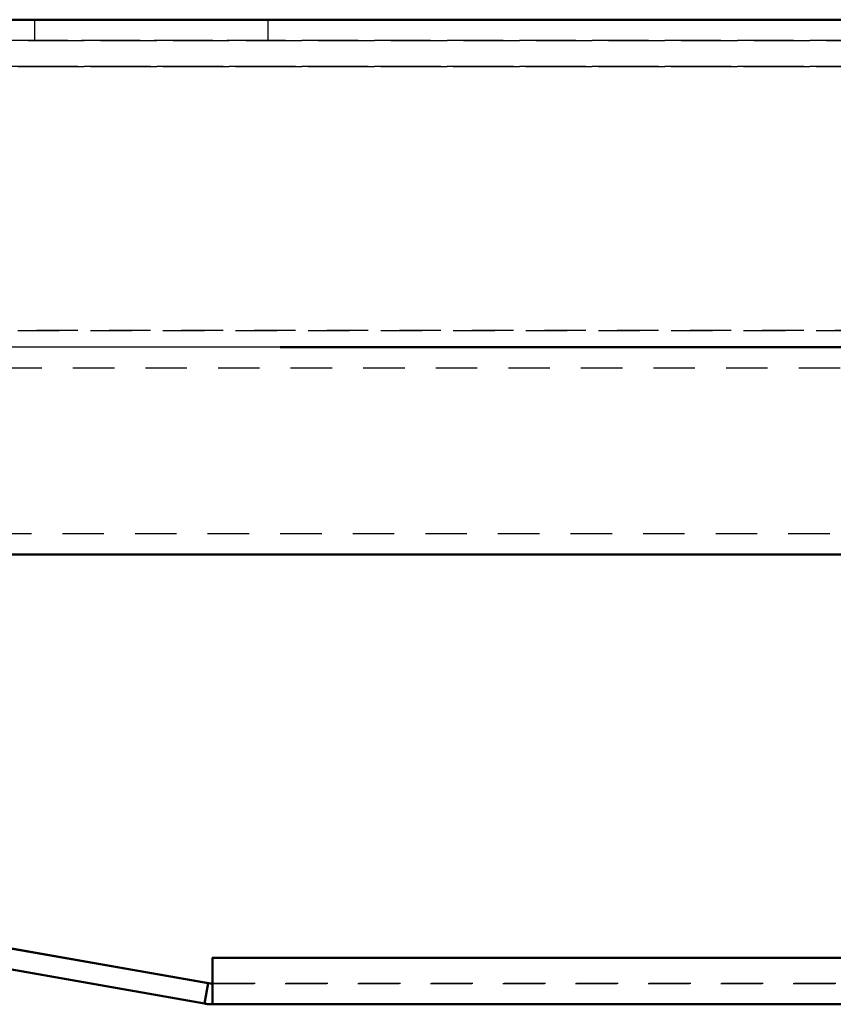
# Model space of a CAD drawing. Extents: x -8441 to -4361, y -3967 to -1117.
# Tile 41 of 149: x -8037 to -7958, y -2328 to -2233. Entities that reach past the tile are written whole.
import ezdxf

# ---------------------------------------------------------------- set-up
doc = ezdxf.new("R2010")
doc.units = 0
doc.header["$MEASUREMENT"] = 0
doc.linetypes.add('HIDDEN', pattern=[7, 4, -3])
doc.layers.get('0').update_dxf_attribs({"linetype": 'CONTINUOUS'})
doc.layers.add('LE_ALL', color=7, linetype='CONTINUOUS', lineweight=50)
doc.layers.add('LE_HIDDEN', color=7, linetype='CONTINUOUS')

msp = doc.modelspace()

# ---------------------------------------------------------------- linework, layer by layer
msp.add_lwpolyline([(-7526.696, -2264.993), (-8213.696, -2264.993, -0.414214), (-8223.696, -2254.993), (-8223.696, -2243.393, -0.414214), (-8213.696, -2233.393), (-7526.696, -2233.393), (-7526.696, -2264.993)], format="xyb")
at = {"layer": 'LE_ALL'}
for p, q in [((-8101.596, -2233.397), (-7675.709, -2233.397)), ((-8052.615, -2233.397), (-7675.709, -2233.397)), ((-7606.696, -2264.993), (-8011.696, -2264.993)), ((-8018.434, -2326.397), (-8101.596, -2311.733)), ((-8018.215, -2323.897), (-7678.109, -2323.897)), ((-8018.215, -2325.619), (-8018.215, -2323.897)), ((-8018.215, -2323.897), (-7675.709, -2323.897)), ((-8018.215, -2323.897), (-8018.215, -2326.397)), ((-7814.608, -2323.897), (-8018.215, -2323.897)), ((-8018.215, -2325.619), (-8018.215, -2323.897)), ((-8018.215, -2323.897), (-8018.215, -2326.397)), ((-7814.608, -2323.897), (-8018.215, -2323.897)), ((-8018.215, -2324.853), (-8018.215, -2325.664)), ((-8018.215, -2324.853), (-8018.215, -2325.664)), ((-8018.215, -2326.397), (-8018.215, -2325.619)), ((-8018.215, -2325.664), (-8018.215, -2326.206)), ((-8018.215, -2325.664), (-8018.215, -2326.206)), ((-8018.215, -2326.206), (-8018.215, -2326.397)), ((-8018.215, -2326.206), (-8018.215, -2326.397)), ((-8018.215, -2326.397), (-8018.215, -2328.397)), ((-8018.215, -2326.397), (-8018.215, -2328.397)), ((-8018.215, -2328.397), (-8018.215, -2326.397)), ((-8018.215, -2326.397), (-8018.215, -2328.397)), ((-8018.215, -2326.397), (-8018.215, -2328.397)), ((-8018.215, -2328.397), (-8018.215, -2326.397)), ((-8018.215, -2328.397), (-8018.215, -2328.054)), ((-8018.215, -2328.397), (-8018.215, -2328.054)), ((-8018.215, -2328.397), (-7678.109, -2328.397)), ((-8018.215, -2328.397), (-7678.109, -2328.397)), ((-8018.215, -2328.397), (-7678.109, -2328.397)), ((-8018.215, -2328.397), (-7678.109, -2328.397))]:
    msp.add_line(p, q, dxfattribs=at)
for points in [[(-7675.709, -2233.397), (-8052.615, -2233.397)], [(-7683.609, -2233.397), (-8052.615, -2233.397)], [(-7683.609, -2233.397), (-8052.615, -2233.397)], [(-8138.696, -2284.993), (-7826.479, -2284.993), (-7801.479, -2284.993), (-7776.479, -2284.993), (-7751.479, -2284.993), (-7731.914, -2284.993), (-7706.914, -2284.993), (-7681.914, -2284.993), (-7656.914, -2284.993)], [(-8099.977, -2314.049), (-8099.63, -2312.08), (-8018.649, -2326.359), (-8018.996, -2328.328), (-8099.977, -2314.049)], [(-8099.977, -2314.049), (-8099.63, -2312.08), (-8018.649, -2326.359), (-8018.996, -2328.328), (-8099.977, -2314.049)], [(-8018.649, -2326.359), (-8099.63, -2312.08)], [(-8018.649, -2326.359), (-8099.63, -2312.08)], [(-8018.649, -2326.359), (-8099.63, -2312.08)], [(-8018.215, -2323.897), (-8018.215, -2326.397), (-8018.434, -2326.397)], [(-7814.608, -2323.897), (-8018.215, -2323.897), (-8018.215, -2324.853)], [(-7814.608, -2323.897), (-8018.215, -2323.897), (-8018.215, -2324.853)], [(-8018.215, -2323.897), (-7814.608, -2323.897)], [(-8018.215, -2323.897), (-7814.608, -2323.897)], [(-8018.215, -2323.897), (-8018.215, -2326.397)], [(-8018.215, -2328.054), (-8018.215, -2327.079), (-8018.215, -2325.619)], [(-8018.996, -2328.328), (-8018.649, -2326.359)], [(-8018.996, -2328.328), (-8018.649, -2326.359)], [(-7678.109, -2326.397), (-7678.109, -2328.397), (-8018.215, -2328.397)], [(-7678.109, -2326.397), (-7678.109, -2328.397), (-8018.215, -2328.397)], [(-8018.215, -2328.054), (-8018.215, -2327.079), (-8018.215, -2326.397)]]:
    msp.add_lwpolyline(points, dxfattribs=at)
for major_axis, start_param, end_param in [((0, -4.5), 6.108639, 6.152273), ((4.5, 0), 4.537856, 4.581489), ((0, -4.5), 6.152276, 6.195909), ((0, -4.5), 6.152286, 6.195919), ((4.5, 0), 4.625107, 4.668741), ((4.5, 0), 4.625112, 4.668746), ((0, -4.5), 6.239552, 6.283185), ((0, -4.5), 6.239552, 6.283185)]:
    msp.add_ellipse((-8018.215, -2323.897), major_axis=major_axis, ratio=1, start_param=start_param, end_param=end_param, dxfattribs=at)
at = {"layer": 'LE_HIDDEN', "color": 1, "linetype": 'HIDDEN'}
for p, q in [((-8035.359, -2233.397), (-8012.859, -2233.397)), ((-8035.359, -2235.397), (-8035.359, -2233.397)), ((-8090.609, -2235.397), (-7683.609, -2235.397)), ((-7683.609, -2235.397), (-8090.609, -2235.397)), ((-8057.023, -2235.397), (-7717.194, -2235.397)), ((-8012.859, -2235.397), (-8035.359, -2235.397)), ((-8093.009, -2237.897), (-7681.209, -2237.897)), ((-7681.209, -2237.897), (-8093.009, -2237.897)), ((-8090.609, -2237.897), (-7683.609, -2237.897)), ((-7683.609, -2237.897), (-8090.609, -2237.897)), ((-7683.609, -2237.897), (-8090.609, -2237.897)), ((-8093.009, -2263.397), (-7681.209, -2263.397)), ((-7681.209, -2263.397), (-8093.009, -2263.397)), ((-8101.596, -2311.733), (-8018.434, -2326.397)), ((-8101.596, -2311.733), (-8018.434, -2326.397)), ((-7678.109, -2323.897), (-8018.215, -2323.897)), ((-8018.215, -2325.619), (-8018.215, -2323.897)), ((-8018.215, -2323.897), (-7678.109, -2323.897)), ((-8018.215, -2323.897), (-7675.709, -2323.897)), ((-8018.215, -2323.897), (-8018.215, -2326.397)), ((-7678.109, -2323.897), (-8018.215, -2323.897)), ((-8018.215, -2325.619), (-8018.215, -2323.897)), ((-8018.215, -2323.897), (-7678.109, -2323.897)), ((-8018.215, -2323.897), (-7675.709, -2323.897)), ((-8018.215, -2323.897), (-8018.215, -2326.397)), ((-8018.215, -2327.079), (-8018.215, -2325.619)), ((-8018.215, -2327.079), (-8018.215, -2325.619)), ((-8018.434, -2326.397), (-8018.215, -2326.397)), ((-8018.215, -2326.397), (-8018.434, -2326.397)), ((-8018.434, -2326.397), (-8018.215, -2326.397)), ((-8018.215, -2326.397), (-8018.434, -2326.397)), ((-8018.215, -2326.397), (-8018.434, -2326.397)), ((-7678.109, -2326.397), (-8018.215, -2326.397)), ((-8018.215, -2326.397), (-8018.215, -2328.397)), ((-8018.215, -2326.397), (-7678.109, -2326.397)), ((-7678.109, -2326.397), (-8018.215, -2326.397)), ((-7678.109, -2326.397), (-8018.215, -2326.397)), ((-8018.215, -2326.397), (-8018.215, -2328.397)), ((-8018.215, -2326.397), (-7678.109, -2326.397)), ((-7678.109, -2326.397), (-8018.215, -2326.397)), ((-8018.215, -2328.054), (-8018.215, -2327.079)), ((-8018.215, -2328.054), (-8018.215, -2327.079)), ((-8018.215, -2328.397), (-8018.215, -2328.054)), ((-8018.215, -2328.397), (-8018.215, -2328.054))]:
    msp.add_line(p, q, dxfattribs=at)
for points in [[(-8101.596, -2233.397), (-7675.709, -2233.397), (-7675.709, -2323.897)], [(-7675.709, -2323.897), (-7675.709, -2233.397), (-8101.596, -2233.397), (-8101.596, -2311.733)], [(-8101.596, -2233.397), (-7675.709, -2233.397), (-7675.709, -2323.897)], [(-7675.709, -2323.897), (-7675.709, -2233.397), (-8101.596, -2233.397), (-8101.596, -2311.733)], [(-7849.109, -2233.397), (-7849.109, -2233.397), (-7850.859, -2233.397), (-7850.859, -2233.397), (-7857.359, -2233.397), (-7857.359, -2233.397), (-7859.109, -2233.397), (-7859.109, -2233.397), (-7868.359, -2233.397), (-7868.359, -2233.397), (-7874.859, -2233.397), (-7874.859, -2233.397), (-7949.109, -2233.397), (-7949.109, -2233.397), (-8012.859, -2233.397), (-8012.859, -2233.397), (-8035.359, -2233.397), (-8035.359, -2233.397), (-8052.615, -2233.397), (-8092.286, -2233.397), (-8093.811, -2233.397), (-8095.86, -2233.397)], [(-8090.609, -2235.397), (-8090.609, -2233.397), (-8052.615, -2233.397), (-8035.359, -2233.397), (-8035.359, -2233.397), (-8012.859, -2233.397), (-8012.859, -2233.397), (-7949.109, -2233.397), (-7949.109, -2233.397), (-7874.859, -2233.397), (-7874.859, -2233.397), (-7868.359, -2233.397), (-7868.359, -2233.397), (-7859.109, -2233.397), (-7859.109, -2233.397), (-7857.359, -2233.397), (-7857.359, -2233.397), (-7850.859, -2233.397), (-7850.859, -2233.397), (-7849.109, -2233.397), (-7849.109, -2233.397)], [(-7683.609, -2235.397), (-8090.609, -2235.397), (-8090.609, -2233.397)], [(-8090.609, -2233.397), (-7683.609, -2233.397), (-7683.609, -2235.397)], [(-8052.615, -2233.397), (-8090.609, -2233.397), (-8090.609, -2235.397), (-7683.609, -2235.397)], [(-7849.109, -2233.397), (-7849.109, -2233.397), (-7850.859, -2233.397), (-7850.859, -2233.397), (-7857.359, -2233.397), (-7857.359, -2233.397), (-7859.109, -2233.397), (-7859.109, -2233.397), (-7868.359, -2233.397), (-7868.359, -2233.397), (-7874.859, -2233.397), (-7874.859, -2233.397), (-7949.109, -2233.397), (-7949.109, -2233.397), (-8012.859, -2233.397), (-8012.859, -2233.397), (-8035.359, -2233.397), (-8035.359, -2233.397), (-8052.615, -2233.397), (-8057.023, -2233.397), (-8059.609, -2233.397)], [(-7717.194, -2235.397), (-8057.023, -2235.397), (-8057.023, -2233.397), (-7717.194, -2233.397)], [(-8035.359, -2235.397), (-8012.859, -2235.397), (-8012.859, -2233.397), (-8035.359, -2233.397)], [(-8090.609, -2237.897), (-7683.609, -2237.897), (-7683.609, -2236.94)], [(-8093.009, -2237.897), (-7681.209, -2237.897), (-7681.209, -2263.397)], [(-8093.009, -2237.897), (-8093.009, -2263.397), (-7681.209, -2263.397), (-7681.209, -2237.897)], [(-7681.209, -2263.397), (-8093.009, -2263.397), (-8093.009, -2237.897)], [(-7681.209, -2263.397), (-7681.209, -2237.897), (-8093.009, -2237.897), (-8093.009, -2263.397)], [(-7608.696, -2282.993), (-8136.696, -2282.993), (-8136.696, -2266.993), (-7608.696, -2266.993), (-7608.696, -2282.993)], [(-8101.596, -2311.733), (-8018.434, -2326.397), (-8018.215, -2326.397)], [(-8101.596, -2311.733), (-8018.434, -2326.397), (-8018.215, -2326.397)], [(-8099.63, -2312.08), (-8018.649, -2326.359), (-8018.996, -2328.328), (-8099.977, -2314.049)], [(-8099.63, -2312.08), (-8018.649, -2326.359), (-8018.996, -2328.328), (-8099.977, -2314.049)], [(-8018.215, -2323.897), (-8018.215, -2324.853), (-8018.215, -2325.664), (-8018.215, -2326.206), (-8018.215, -2326.397), (-8018.215, -2328.397)], [(-7675.709, -2323.897), (-8018.215, -2323.897), (-8018.215, -2326.397)], [(-8018.215, -2323.897), (-8018.215, -2324.853), (-8018.215, -2325.664), (-8018.215, -2326.206), (-8018.215, -2326.397), (-8018.215, -2328.397)], [(-7675.709, -2323.897), (-8018.215, -2323.897), (-8018.215, -2326.397)], [(-8018.434, -2326.397), (-8018.649, -2326.359)], [(-8018.434, -2326.397), (-8018.649, -2326.359)], [(-8018.434, -2326.397), (-8018.649, -2326.359)], [(-8018.215, -2326.397), (-7678.109, -2326.397), (-7678.109, -2328.397)], [(-8018.215, -2326.397), (-7678.109, -2326.397), (-7678.109, -2328.397)], [(-8018.215, -2326.397), (-8018.215, -2326.397)], [(-7678.109, -2328.397), (-8018.215, -2328.397)], [(-7678.109, -2328.397), (-8018.215, -2328.397)]]:
    msp.add_lwpolyline(points, dxfattribs=at)
msp.add_lwpolyline([(-8018.215, -2328.397, -0.010909), (-8018.411, -2328.392, -0.010909), (-8018.607, -2328.38, -0.010909), (-8018.802, -2328.358, -0.010909), (-8018.996, -2328.328), (-8018.649, -2326.359, 0.010909), (-8018.541, -2326.375, 0.010909), (-8018.433, -2326.387, 0.010909), (-8018.324, -2326.394, 0.010909), (-8018.215, -2326.397), (-8018.215, -2328.397)], format="xyb", dxfattribs=at)
msp.add_lwpolyline([(-8018.215, -2328.397, -0.010909), (-8018.411, -2328.392, -0.010909), (-8018.607, -2328.38, -0.010909), (-8018.802, -2328.358, -0.010909), (-8018.996, -2328.328), (-8018.649, -2326.359, 0.010909), (-8018.541, -2326.375, 0.010909), (-8018.433, -2326.387, 0.010909), (-8018.324, -2326.394, 0.010909), (-8018.215, -2326.397), (-8018.215, -2328.397)], format="xyb", dxfattribs=at)
for major_axis, start_param, end_param in [((0, -2.5), 6.108686, 6.152319), ((2.5, 0), 4.537825, 4.581459), ((0, -2.5), 6.152288, 6.195921), ((0, -2.5), 6.152286, 6.195919), ((0, -2.5), 6.195919, 6.239552), ((2.5, 0), 4.625123, 4.668756), ((0, -2.5), 6.239552, 6.283185), ((2.5, 0), 4.668756, 4.712389)]:
    msp.add_ellipse((-8018.215, -2323.897), major_axis=major_axis, ratio=1, start_param=start_param, end_param=end_param, dxfattribs=at)

doc.saveas('drawing.dxf')
